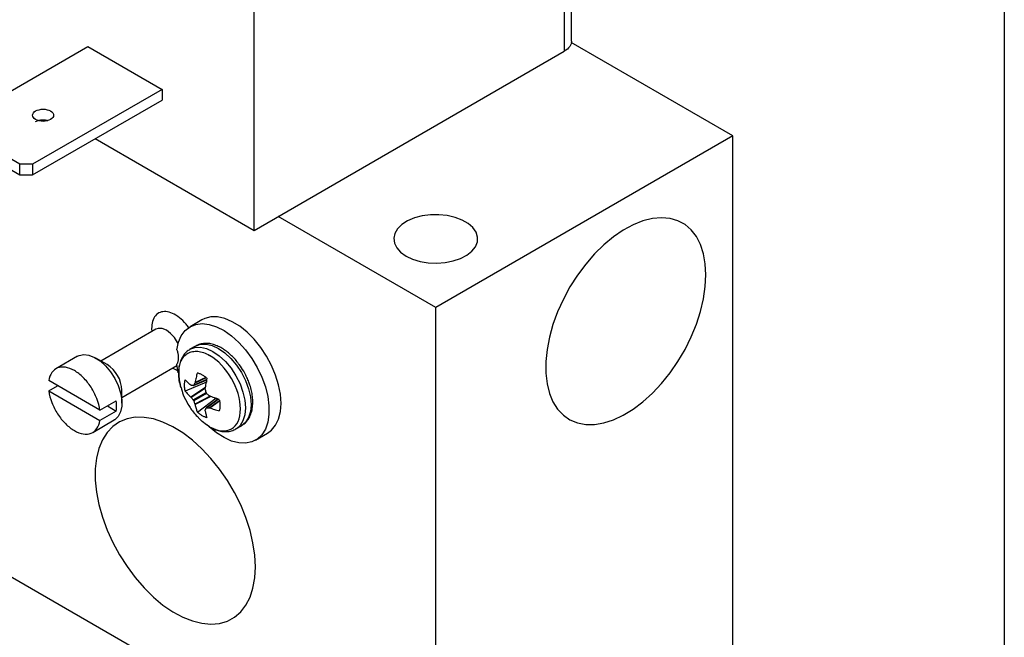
# Model space of a CAD drawing. Header units: inches. Extents: x 0.5 to 21.5, y 0.5 to 16.5.
# Tile 26 of 28: x 19.2 to 21.5, y 11.7 to 13.1. Entities that reach past the tile are written whole.
import ezdxf

# ---------------------------------------------------------------- set-up
doc = ezdxf.new("R2010")
doc.units = ezdxf.units.IN
doc.header["$LTSCALE"] = 2
doc.header["$MEASUREMENT"] = 0
doc.layers.add('TEXT', color=140, linetype='Continuous', lineweight=25)

msp = doc.modelspace()

# ---------------------------------------------------------------- linework, layer by layer
for p, q in [((20.4697, 13.0745), (20.4697, 14.0274)), ((20.4521, 14.0029), (20.4521, 13.05)), ((19.7139, 12.6238), (19.7139, 13.5767)), ((16.909, 13.0842), (20.1461, 11.2155)), ((19.009, 12.8831), (19.3179, 13.0614)), ((19.3179, 13.0614), (19.4947, 12.9594)), ((20.8532, 12.8485), (20.4684, 13.0707)), ((19.7139, 12.6238), (20.4521, 13.05)), ((19.4947, 12.9594), (19.1858, 12.7811)), ((19.4947, 12.9594), (19.4947, 12.9341)), ((19.1858, 12.7558), (19.4947, 12.9341)), ((19.1558, 12.7811), (19.009, 12.8658)), ((20.8532, 12.8485), (20.1461, 12.4403)), ((20.8532, 11.6237), (20.8532, 12.8485)), ((19.009, 12.8405), (19.1558, 12.7558)), ((19.3355, 12.8422), (19.7139, 12.6238)), ((19.1858, 12.7811), (19.1558, 12.7811)), ((19.1558, 12.7558), (19.1558, 12.7811)), ((19.1858, 12.7811), (19.1858, 12.7558)), ((19.1558, 12.7558), (19.1858, 12.7558)), ((20.1461, 12.4403), (19.771, 12.6568)), ((20.1461, 11.2155), (20.1461, 12.4403)), ((19.5894, 12.4108), (19.5611, 12.3945)), ((19.4798, 12.3884), (19.3487, 12.3127)), ((19.4694, 12.39), (19.4702, 12.3829)), ((19.5742, 12.3483), (19.561, 12.3407)), ((19.2931, 12.3239), (19.2418, 12.2943)), ((19.3634, 12.3043), (19.3368, 12.3196)), ((19.3987, 12.2261), (19.5298, 12.3018)), ((19.5198, 12.2961), (19.5343, 12.2882)), ((19.5332, 12.2848), (19.5298, 12.3054)), ((19.3465, 12.1956), (19.2246, 12.266)), ((19.6004, 12.2625), (19.5497, 12.241)), ((19.5692, 12.2542), (19.6013, 12.2681)), ((19.6014, 12.2685), (19.5698, 12.2549)), ((19.5997, 12.2728), (19.5728, 12.2603)), ((19.5989, 12.2733), (19.5732, 12.2613)), ((19.5999, 12.2675), (19.6004, 12.2625)), ((19.2246, 12.2415), (19.2458, 12.2537)), ((19.2246, 12.2415), (19.3465, 12.1711)), ((19.3987, 12.2124), (19.3987, 12.2431)), ((19.5628, 12.2273), (19.598, 12.2505)), ((19.5636, 12.2265), (19.5977, 12.2489)), ((19.3465, 12.1956), (19.3854, 12.2181)), ((19.5685, 12.2202), (19.5992, 12.2379)), ((19.6006, 12.2356), (19.5698, 12.2178)), ((19.6094, 12.2288), (19.5728, 12.2104)), ((19.6109, 12.2282), (19.5732, 12.2093)), ((19.5785, 12.1911), (19.6225, 12.2243)), ((19.6278, 12.2223), (19.5996, 12.2014)), ((19.6006, 12.2016), (19.6282, 12.2222)), ((19.6068, 12.2015), (19.631, 12.2185)), ((19.6079, 12.2013), (19.6311, 12.2176)), ((19.6225, 12.2243), (19.6265, 12.2213)), ((19.3854, 12.1936), (19.3465, 12.1711)), ((19.3642, 12.2058), (19.3854, 12.1936)), ((19.3293, 12.1428), (19.3806, 12.1724)), ((19.6704, 12.151), (19.6837, 12.1587)), ((19.6722, 12.1521), (19.6704, 12.151)), ((19.7171, 12.1243), (19.7454, 12.1406))]:
    msp.add_line(p, q)
at = {"flags": 128}
for points in [[(20.0754, 12.5627), (20.0911, 12.5554), (20.109, 12.55), (20.1285, 12.5467), (20.1487, 12.5459), (20.1687, 12.5473), (20.1879, 12.5511), (20.2053, 12.557), (20.2203, 12.5649), (20.2323, 12.5743), (20.2407, 12.5849), (20.2453, 12.5963), (20.2458, 12.6079), (20.2423, 12.6194), (20.2348, 12.6303), (20.2236, 12.64), (20.2093, 12.6483), (20.1924, 12.6547), (20.1736, 12.6591), (20.1537, 12.6611), (20.1335, 12.6608), (20.1138, 12.6582), (20.0954, 12.6533), (20.0791, 12.6464), (20.0655, 12.6377), (20.0553, 12.6277), (20.0487, 12.6166), (20.0462, 12.605), (20.0477, 12.5934), (20.0533, 12.5822), (20.0626, 12.5718), (20.0754, 12.5627)], [(20.7895, 12.5177), (20.788, 12.544), (20.7837, 12.5682), (20.7766, 12.5899), (20.7668, 12.6089), (20.7544, 12.6248), (20.7397, 12.6374), (20.7228, 12.6466), (20.7041, 12.6521), (20.6837, 12.6539), (20.6621, 12.652), (20.6395, 12.6464), (20.6163, 12.6372), (20.5928, 12.6244), (20.5694, 12.6084), (20.5464, 12.5894), (20.5243, 12.5676), (20.5033, 12.5433), (20.4837, 12.517), (20.4658, 12.4891), (20.45, 12.4599), (20.4364, 12.4299), (20.4253, 12.3996), (20.4168, 12.3694), (20.4111, 12.3398), (20.4082, 12.3112), (20.4082, 12.2841), (20.4111, 12.2588), (20.4168, 12.2358), (20.4253, 12.2154), (20.4364, 12.1979), (20.45, 12.1836), (20.4658, 12.1727), (20.4837, 12.1653), (20.5033, 12.1617), (20.5243, 12.1617), (20.5464, 12.1655), (20.5694, 12.1729), (20.5928, 12.1839), (20.6163, 12.1983), (20.6395, 12.2159), (20.6621, 12.2364), (20.6837, 12.2594), (20.7041, 12.2847), (20.7228, 12.3119), (20.7397, 12.3405), (20.7544, 12.3702), (20.7668, 12.4004), (20.7766, 12.4307), (20.7837, 12.4607), (20.788, 12.4898), (20.7895, 12.5177)], [(19.7454, 12.1406), (19.7552, 12.1479), (19.7649, 12.1598), (19.7719, 12.1747), (19.7763, 12.1923), (19.7777, 12.212), (19.7763, 12.2335), (19.7719, 12.256), (19.7649, 12.2791), (19.7552, 12.3021), (19.7433, 12.3243), (19.7294, 12.3453), (19.7138, 12.3645), (19.697, 12.3813), (19.6794, 12.3954), (19.6615, 12.4063), (19.6438, 12.4138), (19.6267, 12.4176), (19.6106, 12.4177), (19.5961, 12.4141), (19.5894, 12.4108)], [(19.5326, 12.3541), (19.5314, 12.3565), (19.5238, 12.3685), (19.5147, 12.3786), (19.5047, 12.386), (19.4948, 12.39), (19.4856, 12.3905), (19.4798, 12.3884)], [(19.5298, 12.3396), (19.5336, 12.3576), (19.5403, 12.373), (19.5495, 12.3854), (19.5611, 12.3944), (19.5747, 12.4), (19.5901, 12.4018), (19.6067, 12.3999), (19.6242, 12.3942), (19.6421, 12.385), (19.6599, 12.3725), (19.6771, 12.357), (19.6934, 12.339), (19.7082, 12.3188), (19.7212, 12.2971), (19.7321, 12.2743), (19.7405, 12.2512), (19.7462, 12.2283), (19.7491, 12.2062), (19.7491, 12.1856), (19.7462, 12.1668), (19.7405, 12.1505), (19.7321, 12.1371), (19.7212, 12.1269), (19.7082, 12.1202), (19.6934, 12.1172), (19.6771, 12.1179), (19.6599, 12.1223), (19.6421, 12.1303), (19.6242, 12.1418), (19.6067, 12.1564), (19.6012, 12.1616)], [(19.5607, 12.3406), (19.561, 12.3407), (19.5727, 12.345), (19.5861, 12.3456), (19.6006, 12.3423), (19.6157, 12.3353), (19.6308, 12.3248), (19.6453, 12.3114), (19.6587, 12.2954), (19.6705, 12.2775), (19.6801, 12.2584), (19.6872, 12.2388), (19.6916, 12.2195), (19.6931, 12.2012), (19.6916, 12.1846), (19.6872, 12.1703), (19.6801, 12.159), (19.6722, 12.1521)], [(19.5742, 12.3483), (19.5742, 12.3483), (19.5859, 12.3527), (19.5993, 12.3532), (19.6138, 12.3499), (19.6289, 12.3429)], [(19.6289, 12.3429), (19.644, 12.3325), (19.6586, 12.319), (19.672, 12.303), (19.6837, 12.2851), (19.6933, 12.266), (19.7005, 12.2464), (19.7049, 12.2271), (19.7064, 12.2088), (19.7049, 12.1922), (19.7005, 12.178), (19.6933, 12.1667), (19.6837, 12.1587), (19.6837, 12.1587)], [(19.2931, 12.3239), (19.2968, 12.3257), (19.3079, 12.328), (19.3203, 12.3266), (19.3335, 12.3214), (19.3468, 12.3129), (19.3597, 12.3013), (19.3716, 12.2872), (19.3818, 12.2714), (19.3899, 12.2544), (19.3955, 12.2371), (19.3983, 12.2204), (19.3983, 12.2049), (19.3955, 12.1915), (19.3899, 12.1807), (19.3818, 12.1731), (19.3806, 12.1724)], [(19.7168, 11.8226), (19.7154, 11.8505), (19.711, 11.8797), (19.7039, 11.9096), (19.6941, 11.9399), (19.6817, 11.9701), (19.667, 11.9998), (19.6501, 12.0284), (19.6314, 12.0556), (19.611, 12.0809), (19.5894, 12.104), (19.5668, 12.1244), (19.5436, 12.142), (19.5201, 12.1564), (19.4967, 12.1674), (19.4738, 12.1748), (19.4516, 12.1786), (19.4306, 12.1787), (19.411, 12.175), (19.3931, 12.1676), (19.3773, 12.1567), (19.3637, 12.1424), (19.3526, 12.1249), (19.3441, 12.1045), (19.3384, 12.0815), (19.3355, 12.0563), (19.3355, 12.0291), (19.3384, 12.0005), (19.3441, 11.9709), (19.3526, 11.9407), (19.3637, 11.9104), (19.3773, 11.8804), (19.3931, 11.8512), (19.411, 11.8233), (19.4306, 11.797), (19.4516, 11.7728), (19.4738, 11.7509), (19.4967, 11.7319), (19.5201, 11.7159), (19.5436, 11.7032), (19.5668, 11.6939), (19.5894, 11.6883), (19.611, 11.6864), (19.6314, 11.6882), (19.6501, 11.6937), (19.667, 11.7029), (19.6817, 11.7155), (19.6941, 11.7314), (19.7039, 11.7504), (19.711, 11.7722), (19.7154, 11.7963), (19.7168, 11.8226)]]:
    msp.add_lwpolyline(points, dxfattribs=at)
msp.add_arc((19.3234, 12.2404), 0.0754, 2.0268, 57.9678)
for points, knots in [([(20.4697, 13.0745), (20.4697, 13.0699), (20.4681, 13.0654), (20.4621, 13.057), (20.4576, 13.0532), (20.4521, 13.05)], [0, 0, 0, 0, 0.5, 0.5, 1, 1, 1, 1]), ([(19.2288, 12.8875), (19.2242, 12.8849), (19.2177, 12.8833), (19.2046, 12.8833), (19.1981, 12.8849), (19.1888, 12.8902), (19.1861, 12.894), (19.1861, 12.9015), (19.1888, 12.9053), (19.1934, 12.908)], [0, 0, 0, 0, 0.25, 0.25, 0.5, 0.5, 0.75, 0.75, 1, 1, 1, 1]), ([(19.1934, 12.908), (19.1981, 12.9106), (19.2046, 12.9122), (19.2177, 12.9122), (19.2242, 12.9106), (19.2334, 12.9053), (19.2361, 12.9015), (19.2361, 12.894), (19.2334, 12.8902), (19.2288, 12.8875)], [0, 0, 0, 0, 0.25, 0.25, 0.5, 0.5, 0.75, 0.75, 1, 1, 1, 1]), ([(19.1934, 12.8826), (19.196, 12.8838), (19.2012, 12.8862), (19.211, 12.8871), (19.2186, 12.8867), (19.2219, 12.8853), (19.2224, 12.8851)], [0, 0, 0, 0, 0.3109, 0.6218, 0.9327, 1, 1, 1, 1]), ([(19.5581, 12.3917), (19.5561, 12.3947), (19.5496, 12.4042), (19.5361, 12.4166), (19.5194, 12.427), (19.5034, 12.4312), (19.4893, 12.4295), (19.4781, 12.4215), (19.4708, 12.4081), (19.4699, 12.396), (19.4694, 12.39)], [0, 0, 0, 0, 0.062297, 0.19872, 0.335143, 0.465813, 0.596483, 0.732907, 0.86933, 1, 1, 1, 1]), ([(19.4803, 12.3887), (19.4803, 12.3888), (19.4805, 12.389), (19.4801, 12.3887), (19.4797, 12.3884)], [0, 0, 0, 0, 0.18841, 1, 1, 1, 1]), ([(19.5298, 12.3396), (19.5302, 12.3382), (19.531, 12.3356), (19.5319, 12.3317), (19.5326, 12.3279), (19.533, 12.3242), (19.533, 12.3218), (19.5331, 12.3206)], [0, 0, 0, 0, 0.201514, 0.400759, 0.599241, 0.798486, 1, 1, 1, 1]), ([(19.5608, 12.3403), (19.558, 12.3385), (19.5516, 12.3345), (19.5442, 12.3252), (19.5383, 12.3135), (19.5349, 12.3002), (19.5337, 12.286), (19.5346, 12.2716), (19.5365, 12.2597), (19.5386, 12.2527), (19.5392, 12.2503)], [0, 0, 0, 0, 0.113346, 0.253089, 0.395636, 0.538702, 0.678837, 0.813206, 0.938044, 1, 1, 1, 1]), ([(19.5393, 12.2499), (19.5379, 12.2554), (19.5349, 12.2671), (19.5337, 12.2839), (19.5351, 12.2997), (19.5393, 12.3133), (19.5462, 12.3241), (19.5554, 12.3318), (19.5666, 12.3359), (19.5793, 12.3364), (19.5932, 12.3334), (19.6028, 12.3285), (19.6076, 12.3261)], [0, 0, 0, 0, 0.090288, 0.191367, 0.292446, 0.393525, 0.494605, 0.595684, 0.696763, 0.797842, 0.898921, 1, 1, 1, 1]), ([(19.689, 12.2882), (19.6855, 12.2938), (19.6805, 12.3018), (19.6722, 12.3125), (19.6647, 12.3211), (19.6552, 12.3301), (19.645, 12.3382), (19.6341, 12.3451), (19.6226, 12.3504), (19.6109, 12.3539), (19.599, 12.3552), (19.5873, 12.3538), (19.5785, 12.3512), (19.5743, 12.3481), (19.5734, 12.3474)], [0, 0, 0, 0, 0.118373, 0.166426, 0.24548, 0.32643, 0.41226, 0.50081, 0.591467, 0.683739, 0.777363, 0.872594, 0.970928, 1, 1, 1, 1]), ([(19.5331, 12.3206), (19.533, 12.3194), (19.533, 12.3171), (19.5326, 12.3138), (19.5319, 12.3108), (19.531, 12.3079), (19.5302, 12.3062), (19.5298, 12.3054)], [0, 0, 0, 0, 0.201514, 0.400759, 0.599241, 0.798486, 1, 1, 1, 1]), ([(19.6076, 12.1564), (19.6482, 12.133), (19.6811, 12.152), (19.6811, 12.2456), (19.6482, 12.3026), (19.6076, 12.3261)], [0, 0, 0, 0, 0.5, 0.5, 1, 1, 1, 1]), ([(19.3465, 12.1956), (19.3453, 12.2045), (19.3428, 12.2139), (19.3356, 12.2325), (19.3309, 12.2417), (19.3199, 12.2588), (19.3135, 12.2667), (19.3, 12.2802), (19.2928, 12.2858), (19.2784, 12.2942), (19.2712, 12.2969), (19.2576, 12.299), (19.2513, 12.2984), (19.2402, 12.2941), (19.2355, 12.2903), (19.2283, 12.28), (19.2259, 12.2735), (19.2246, 12.266)], [0, 0, 0, 0, 0.125, 0.125, 0.25, 0.25, 0.375, 0.375, 0.5, 0.5, 0.625, 0.625, 0.75, 0.75, 0.875, 0.875, 1, 1, 1, 1]), ([(19.685, 12.1599), (19.6874, 12.1614), (19.6933, 12.1652), (19.7005, 12.1742), (19.7063, 12.1859), (19.7097, 12.1992), (19.7109, 12.2134), (19.7101, 12.2277), (19.7076, 12.2417), (19.7042, 12.2542), (19.7, 12.2657), (19.6952, 12.2768), (19.6911, 12.2843), (19.689, 12.2882)], [0, 0, 0, 0, 0.072951, 0.177599, 0.284347, 0.391484, 0.496425, 0.597049, 0.690535, 0.778168, 0.844613, 0.919628, 1, 1, 1, 1]), ([(19.5497, 12.241), (19.5494, 12.2422), (19.5489, 12.2447), (19.5484, 12.2484), (19.5481, 12.252), (19.548, 12.2566), (19.5483, 12.2622), (19.5492, 12.2661), (19.5497, 12.268)], [0, 0, 0, 0, 0.124935, 0.249576, 0.374466, 0.500155, 0.750553, 1, 1, 1, 1]), ([(19.5628, 12.2553), (19.5616, 12.2564), (19.5591, 12.2584), (19.5558, 12.2616), (19.5526, 12.2648), (19.5507, 12.2669), (19.5497, 12.268)], [0, 0, 0, 0, 0.250188, 0.5, 0.749812, 1, 1, 1, 1]), ([(19.5785, 12.2846), (19.5779, 12.2827), (19.5768, 12.2788), (19.5754, 12.2729), (19.5742, 12.2671), (19.5735, 12.2633), (19.5732, 12.2613)], [0, 0, 0, 0, 0.250188, 0.5, 0.749812, 1, 1, 1, 1]), ([(19.5785, 12.2846), (19.5794, 12.2844), (19.5814, 12.2839), (19.5843, 12.2828), (19.5872, 12.2814), (19.5892, 12.2804), (19.5902, 12.2798)], [0, 0, 0, 0, 0.250975, 0.500258, 0.749408, 1, 1, 1, 1]), ([(19.5902, 12.2798), (19.5912, 12.2792), (19.5932, 12.278), (19.5961, 12.2759), (19.599, 12.2737), (19.6009, 12.272), (19.6019, 12.2711)], [0, 0, 0, 0, 0.2505924, 0.4997418, 0.7490248, 1, 1, 1, 1]), ([(19.5974, 12.2473), (19.5977, 12.2493), (19.5983, 12.2532), (19.5993, 12.2591), (19.6005, 12.2651), (19.6014, 12.2691), (19.6019, 12.2711)], [0, 0, 0, 0, 0.2501883, 0.5, 0.7498117, 1, 1, 1, 1]), ([(19.2246, 12.2415), (19.2259, 12.2326), (19.2283, 12.2232), (19.2355, 12.2046), (19.2402, 12.1954), (19.2513, 12.1783), (19.2576, 12.1704), (19.2712, 12.1569), (19.2784, 12.1513), (19.2928, 12.1429), (19.3, 12.1403), (19.3135, 12.1381), (19.3199, 12.1387), (19.3309, 12.1431), (19.3356, 12.1468), (19.3428, 12.1571), (19.3453, 12.1636), (19.3465, 12.1711)], [0, 0, 0, 0, 0.125, 0.125, 0.25, 0.25, 0.375, 0.375, 0.5, 0.5, 0.625, 0.625, 0.75, 0.75, 0.875, 0.875, 1, 1, 1, 1]), ([(19.5396, 12.25), (19.5412, 12.2441), (19.5453, 12.2302), (19.5559, 12.2096), (19.5681, 12.1912), (19.5776, 12.1815), (19.5812, 12.1779)], [0, 0, 0, 0, 0.215989, 0.515892, 0.819946, 1, 1, 1, 1]), ([(19.5497, 12.241), (19.5507, 12.2398), (19.5526, 12.2374), (19.5558, 12.234), (19.5591, 12.2306), (19.5616, 12.2284), (19.5628, 12.2273)], [0, 0, 0, 0, 0.250188, 0.5, 0.749812, 1, 1, 1, 1]), ([(19.6307, 12.2213), (19.6287, 12.2219), (19.6248, 12.2231), (19.619, 12.2251), (19.6133, 12.2271), (19.6097, 12.2286), (19.6079, 12.2293)], [0, 0, 0, 0, 0.250188, 0.5, 0.749812, 1, 1, 1, 1]), ([(19.6307, 12.2213), (19.6309, 12.22), (19.6314, 12.2175), (19.632, 12.2139), (19.6323, 12.2103), (19.6323, 12.208), (19.6323, 12.2068)], [0, 0, 0, 0, 0.2498115, 0.499022, 0.7487194, 1, 1, 1, 1]), ([(19.5732, 12.2093), (19.5735, 12.2077), (19.5742, 12.2045), (19.5754, 12.1999), (19.5768, 12.1954), (19.5779, 12.1926), (19.5785, 12.1911)], [0, 0, 0, 0, 0.250188, 0.5, 0.749812, 1, 1, 1, 1]), ([(19.6019, 12.1776), (19.6014, 12.179), (19.6005, 12.1817), (19.5993, 12.1861), (19.5983, 12.1906), (19.5977, 12.1937), (19.5974, 12.1953)], [0, 0, 0, 0, 0.250188, 0.5, 0.749812, 1, 1, 1, 1]), ([(19.6079, 12.2013), (19.6097, 12.2006), (19.6133, 12.1993), (19.619, 12.1975), (19.6248, 12.1958), (19.6287, 12.1947), (19.6307, 12.1942)], [0, 0, 0, 0, 0.2501883, 0.5, 0.7498117, 1, 1, 1, 1]), ([(19.6323, 12.2068), (19.6323, 12.2057), (19.6323, 12.2034), (19.632, 12.2002), (19.6314, 12.1971), (19.6309, 12.1952), (19.6307, 12.1942)], [0, 0, 0, 0, 0.251281, 0.500978, 0.750189, 1, 1, 1, 1]), ([(19.5902, 12.1825), (19.5892, 12.1831), (19.5872, 12.1842), (19.5843, 12.1863), (19.5814, 12.1886), (19.5794, 12.1903), (19.5785, 12.1911)], [0, 0, 0, 0, 0.250592, 0.499742, 0.749025, 1, 1, 1, 1]), ([(19.6076, 12.1564), (19.6028, 12.1594), (19.5937, 12.1652), (19.5851, 12.1737), (19.581, 12.1777)], [0, 0, 0, 0, 0.527731, 1, 1, 1, 1]), ([(19.6019, 12.1776), (19.6009, 12.1779), (19.599, 12.1784), (19.5961, 12.1795), (19.5932, 12.1808), (19.5912, 12.1819), (19.5902, 12.1825)], [0, 0, 0, 0, 0.2509752, 0.5002582, 0.7494076, 1, 1, 1, 1]), ([(19.6114, 12.1542), (19.6149, 12.1523), (19.6187, 12.1502), (19.6225, 12.1491), (19.6227, 12.1491)], [0, 0, 0, 0, 0.9359908, 1, 1, 1, 1]), ([(19.6227, 12.1491), (19.6264, 12.1479), (19.634, 12.1454), (19.6457, 12.1442), (19.6574, 12.1455), (19.6666, 12.1484), (19.6712, 12.1518), (19.6725, 12.1528)], [0, 0, 0, 0, 0.208454, 0.434012, 0.663441, 0.900345, 1, 1, 1, 1])]:
    msp.add_open_spline(points, degree=3, knots=knots)
for points in [[(19.5636, 12.2549), (19.5633, 12.255), (19.563, 12.2551), (19.5628, 12.2553)], [(19.5685, 12.2541), (19.5677, 12.2542), (19.566, 12.2545), (19.5644, 12.2548), (19.5636, 12.2549)], [(19.5685, 12.2541), (19.5691, 12.254), (19.5696, 12.2543), (19.5698, 12.2549)], [(19.5728, 12.2603), (19.5723, 12.2594), (19.5713, 12.2576), (19.5703, 12.2558), (19.5698, 12.2549)], [(19.5732, 12.2613), (19.5731, 12.2609), (19.573, 12.2606), (19.5728, 12.2603)], [(19.5975, 12.246), (19.5974, 12.2465), (19.5974, 12.2469), (19.5974, 12.2473)], [(19.5992, 12.2379), (19.5989, 12.2392), (19.5983, 12.2419), (19.5978, 12.2447), (19.5975, 12.246)], [(19.3863, 12.2053), (19.3863, 12.2094), (19.386, 12.2137), (19.3854, 12.2181)], [(19.5628, 12.2273), (19.563, 12.2271), (19.5633, 12.2268), (19.5636, 12.2265)], [(19.5636, 12.2265), (19.5644, 12.2254), (19.566, 12.2233), (19.5677, 12.2212), (19.5685, 12.2202)], [(19.5698, 12.2178), (19.5696, 12.2187), (19.5691, 12.2195), (19.5685, 12.2202)], [(19.5698, 12.2178), (19.5703, 12.2166), (19.5713, 12.2141), (19.5723, 12.2116), (19.5728, 12.2104)], [(19.5992, 12.2379), (19.5995, 12.2371), (19.6, 12.2362), (19.6006, 12.2356)], [(19.6068, 12.23), (19.6057, 12.2309), (19.6036, 12.2328), (19.6016, 12.2346), (19.6006, 12.2356)], [(19.6079, 12.2293), (19.6075, 12.2295), (19.6071, 12.2297), (19.6068, 12.23)], [(19.3854, 12.1936), (19.386, 12.1973), (19.3863, 12.2012), (19.3863, 12.2053)], [(19.5728, 12.2104), (19.573, 12.21), (19.5731, 12.2096), (19.5732, 12.2093)], [(19.5974, 12.1953), (19.5974, 12.1956), (19.5974, 12.1959), (19.5975, 12.1962)], [(19.5975, 12.1962), (19.5978, 12.1969), (19.5983, 12.1985), (19.5989, 12.2001), (19.5992, 12.2009)], [(19.6006, 12.2016), (19.6, 12.2017), (19.5995, 12.2014), (19.5992, 12.2009)], [(19.6006, 12.2016), (19.6016, 12.2016), (19.6036, 12.2015), (19.6057, 12.2015), (19.6068, 12.2015)], [(19.6068, 12.2015), (19.6071, 12.2015), (19.6075, 12.2014), (19.6079, 12.2013)]]:
    msp.add_open_spline(points, degree=3)
at = {"layer": 'TEXT'}
msp.add_line((21.5, 16.5), (21.5, 0.5), dxfattribs=at)

doc.saveas('drawing.dxf')
